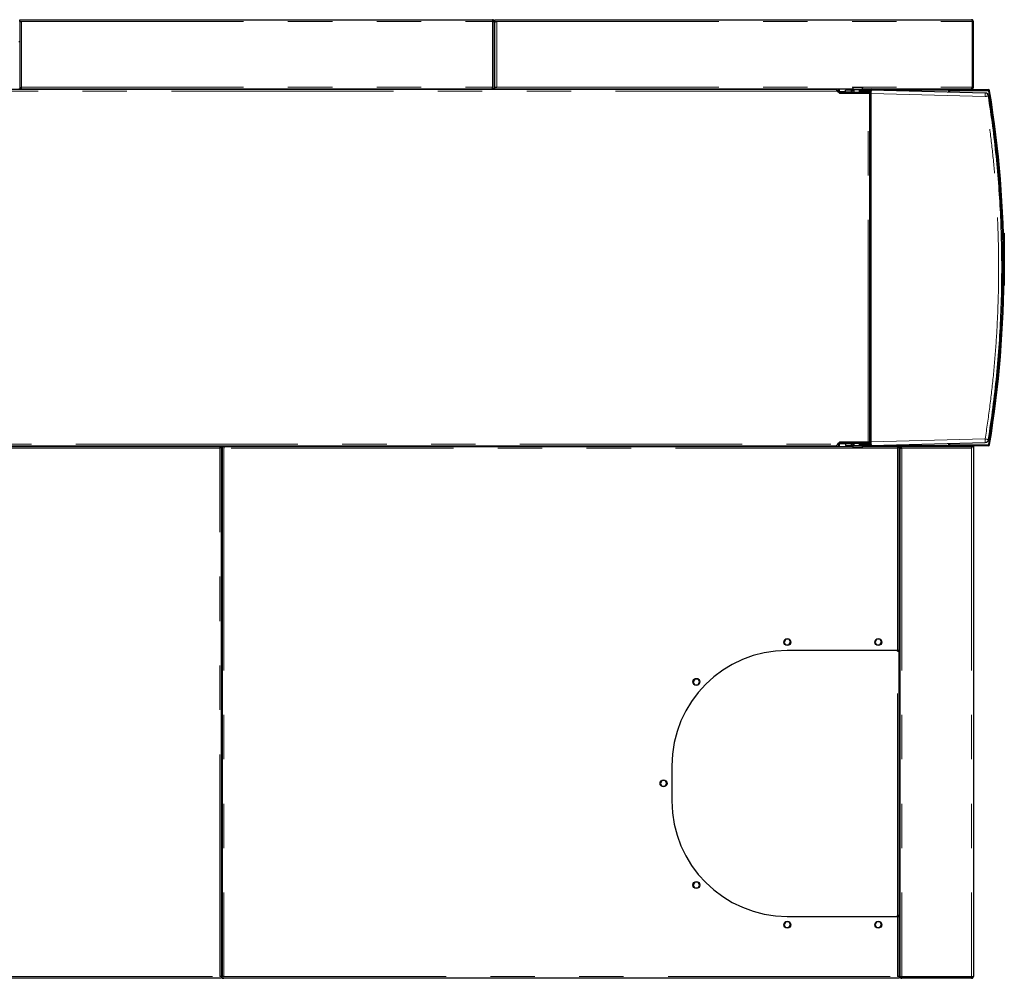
# Model space of a CAD drawing. Header units: millimetres. Extents: x 20 to 263, y 82 to 179.
# Tile 64 of 76: x 187 to 215, y 152 to 179. Entities that reach past the tile are written whole.
import ezdxf

# ---------------------------------------------------------------- set-up
doc = ezdxf.new("R2010")
doc.units = ezdxf.units.MM
doc.linetypes.add('PHANTOM', pattern=[12.7, 6.35, -1.27, 1.27, -1.27, 1.27, -1.27])

msp = doc.modelspace()

# ---------------------------------------------------------------- linework, layer by layer
at = {"color": 7, "linetype": 'Continuous', "lineweight": 25}
for p, q in [((187, 179.003), (187.05, 179.003)), ((187, 178.953), (187, 179.003)), ((187, 178.953), (187.05, 178.953)), ((187, 178.953), (187, 178.938)), ((187, 178.938), (187, 177.023)), ((187.025, 178.948), (187.025, 178.953)), ((187.05, 179.003), (200.52, 179.003)), ((200.52, 179.003), (200.52, 178.953)), ((200.57, 178.953), (200.545, 178.953)), ((200.545, 178.953), (200.545, 178.948)), ((200.57, 178.938), (200.57, 178.953)), ((200.57, 177.023), (200.57, 178.938)), ((200.59, 179.003), (200.64, 179.003)), ((200.59, 178.953), (200.59, 179.003)), ((200.59, 178.953), (200.64, 178.953)), ((200.59, 178.953), (200.59, 178.938)), ((200.59, 177.073), (200.59, 178.938)), ((200.615, 178.953), (200.615, 178.948)), ((200.64, 179.003), (214.22, 179.003)), ((214.238, 178.953), (214.238, 177.073)), ((214.27, 178.953), (214.245, 178.953)), ((214.245, 178.953), (214.245, 177.073)), ((214.27, 177.073), (214.27, 178.953)), ((200.571, 178.701), (200.57, 178.698)), ((200.589, 178.692), (200.57, 178.697)), ((200.589, 178.692), (200.59, 178.695)), ((187, 178.368), (186.98, 178.368)), ((200.59, 178.474), (200.57, 178.481)), ((200.59, 178.368), (200.57, 178.368)), ((210.342, 177.003), (163.175, 177.003)), ((186.98, 177.023), (187, 177.023)), ((187.05, 177.023), (187, 177.023)), ((187.05, 177.023), (187.05, 177.073)), ((187.05, 177.023), (200.52, 177.023)), ((188.406, 177.023), (188.406, 177.003)), ((188.458, 177.023), (188.458, 177.003)), ((188.562, 177.023), (188.562, 177.003)), ((188.614, 177.023), (188.614, 177.003)), ((198.406, 177.023), (198.406, 177.003)), ((198.458, 177.023), (198.458, 177.003)), ((198.562, 177.023), (198.562, 177.003)), ((198.614, 177.023), (198.614, 177.003)), ((200.52, 177.023), (200.52, 177.073)), ((200.57, 177.023), (200.52, 177.023)), ((200.57, 177.023), (200.59, 177.023)), ((200.59, 177.023), (200.59, 177.073)), ((200.59, 177.073), (200.64, 177.073)), ((200.59, 177.023), (210.824, 177.023)), ((201.676, 177.023), (201.676, 177.003)), ((201.728, 177.023), (201.728, 177.003)), ((201.832, 177.023), (201.832, 177.003)), ((201.884, 177.023), (201.884, 177.003)), ((209.676, 177.023), (209.676, 177.003)), ((209.728, 177.023), (209.728, 177.003)), ((209.832, 177.023), (209.832, 177.003)), ((209.884, 177.023), (209.884, 177.003)), ((210.236, 177.003), (210.236, 177.023)), ((210.428, 176.929), (210.367, 176.989)), ((210.387, 176.958), (210.455, 176.898)), ((210.41, 177.023), (210.41, 176.947)), ((210.424, 176.925), (210.428, 176.929)), ((210.43, 177.023), (210.43, 176.92)), ((210.445, 176.947), (210.445, 177.023)), ((210.445, 176.947), (210.445, 176.922)), ((210.445, 176.906), (210.445, 176.922)), ((210.461, 176.922), (210.445, 176.922)), ((210.461, 176.902), (210.451, 176.902)), ((210.455, 176.898), (211.261, 176.898)), ((210.461, 176.902), (210.461, 176.922)), ((211.291, 176.922), (210.461, 176.922)), ((211.291, 176.902), (210.461, 176.902)), ((210.609, 176.933), (210.609, 176.993)), ((210.789, 176.993), (210.609, 176.993)), ((210.789, 176.933), (210.609, 176.933)), ((210.789, 176.933), (210.789, 176.993)), ((210.789, 176.993), (210.799, 176.993)), ((210.799, 176.933), (210.789, 176.933)), ((210.799, 176.993), (210.799, 176.933)), ((210.806, 176.993), (210.799, 176.993)), ((210.799, 176.933), (210.806, 176.933)), ((210.806, 176.933), (210.806, 176.993)), ((210.806, 176.993), (210.853, 176.993)), ((210.853, 176.933), (210.806, 176.933)), ((210.824, 177.058), (210.828, 177.062)), ((210.824, 177.058), (210.824, 177.032)), ((211.103, 177.058), (210.824, 177.058)), ((210.824, 177.032), (210.824, 177.006)), ((210.824, 177.032), (210.824, 177.032)), ((210.824, 177.006), (210.828, 177.002)), ((210.824, 177.006), (211.104, 177.006)), ((210.828, 177.062), (211.099, 177.062)), ((211.1, 177.002), (210.828, 177.002)), ((210.853, 176.993), (210.853, 176.933)), ((210.853, 176.993), (210.854, 176.993)), ((210.854, 176.933), (210.853, 176.933)), ((210.854, 177.002), (210.854, 176.926)), ((210.854, 176.926), (210.858, 176.922)), ((210.854, 176.926), (211.074, 176.926)), ((210.964, 176.898), (210.964, 176.902)), ((211.016, 176.993), (211.01, 176.987)), ((211.014, 176.978), (211.01, 176.987)), ((211.01, 176.933), (211.01, 176.987)), ((211.01, 176.933), (211.013, 176.933)), ((211.013, 176.96), (211.014, 176.978)), ((211.013, 176.933), (211.013, 176.96)), ((211.013, 176.96), (211.349, 176.96)), ((211.349, 176.933), (211.013, 176.933)), ((211.349, 176.993), (211.016, 176.993)), ((211.07, 176.922), (211.074, 176.926)), ((211.074, 176.993), (211.074, 177.002)), ((211.074, 176.926), (211.074, 176.933)), ((211.099, 177.062), (211.103, 177.058)), ((211.1, 177.002), (211.104, 177.006)), ((211.103, 177.032), (211.103, 177.058)), ((211.103, 177.032), (211.104, 177.032)), ((211.104, 177.006), (211.104, 177.032)), ((211.104, 177.023), (214.206, 177.023)), ((211.145, 176.902), (211.144, 176.898)), ((211.156, 176.902), (211.156, 176.898)), ((211.23, 176.898), (211.23, 176.902)), ((211.261, 176.898), (211.306, 176.898)), ((211.291, 177.023), (211.291, 176.993)), ((211.291, 176.922), (211.291, 176.933)), ((211.291, 176.902), (211.291, 176.922)), ((211.306, 166.928), (211.306, 176.898)), ((211.306, 176.893), (211.335, 176.893)), ((211.319, 176.933), (211.319, 176.893)), ((211.335, 176.933), (211.335, 176.893)), ((214.607, 176.907), (211.349, 176.993)), ((211.349, 176.893), (211.349, 176.96)), ((211.349, 166.933), (211.349, 176.893)), ((213.549, 176.993), (213.549, 176.983)), ((213.549, 176.983), (213.561, 176.983)), ((213.561, 176.983), (213.57, 176.983)), ((213.562, 177.02), (213.562, 177.023)), ((213.57, 176.983), (213.57, 176.963)), ((213.57, 176.934), (213.57, 176.963)), ((213.59, 176.963), (213.59, 176.934)), ((213.59, 176.934), (213.59, 176.953)), ((213.61, 177.003), (214.695, 177.003)), ((214.695, 176.983), (213.61, 176.983)), ((213.62, 176.983), (214.683, 176.983)), ((214.206, 177.023), (214.22, 177.023)), ((214.22, 177.023), (214.22, 177.035)), ((214.245, 177.073), (214.27, 177.073)), ((214.683, 176.983), (214.723, 176.943)), ((215.134, 172.903), (215.154, 172.903)), ((215.134, 172.883), (215.134, 172.903)), ((215.134, 172.883), (215.134, 172.705)), ((215.154, 172.903), (215.154, 172.883)), ((215.154, 172.883), (215.154, 171.423)), ((215.079, 172.64), (215.079, 172.667)), ((215.079, 171.159), (215.079, 171.254)), ((215.154, 171.403), (215.14, 171.403)), ((215.154, 171.423), (215.154, 171.403)), ((163.175, 166.823), (210.342, 166.823)), ((173.46, 166.803), (192.72, 166.803)), ((192.72, 166.803), (192.72, 166.753)), ((192.72, 166.803), (192.77, 166.803)), ((192.77, 151.667), (192.77, 166.803)), ((192.79, 166.803), (192.79, 151.667)), ((192.79, 166.803), (192.84, 166.803)), ((192.84, 166.803), (210.824, 166.803)), ((192.84, 166.803), (192.84, 166.753)), ((210.136, 166.803), (210.136, 166.823)), ((210.367, 166.836), (210.428, 166.896)), ((210.455, 166.928), (210.387, 166.868)), ((210.41, 166.878), (210.41, 166.803)), ((210.428, 166.896), (210.424, 166.9)), ((210.43, 166.905), (210.43, 166.803)), ((210.445, 166.903), (210.445, 166.919)), ((210.445, 166.903), (210.461, 166.903)), ((210.445, 166.903), (210.445, 166.878)), ((210.445, 166.803), (210.445, 166.878)), ((210.451, 166.923), (210.461, 166.923)), ((211.261, 166.928), (210.455, 166.928)), ((210.461, 166.923), (210.461, 166.903)), ((210.461, 166.923), (211.291, 166.923)), ((210.461, 166.903), (211.291, 166.903)), ((210.609, 166.893), (210.609, 166.833)), ((210.609, 166.893), (210.789, 166.893)), ((210.609, 166.833), (210.789, 166.833)), ((210.789, 166.833), (210.789, 166.893)), ((210.789, 166.893), (210.799, 166.893)), ((210.799, 166.833), (210.789, 166.833)), ((210.799, 166.893), (210.799, 166.833)), ((210.806, 166.893), (210.799, 166.893)), ((210.799, 166.833), (210.806, 166.833)), ((210.806, 166.833), (210.806, 166.893)), ((210.806, 166.893), (210.853, 166.893)), ((210.853, 166.833), (210.806, 166.833)), ((210.828, 166.823), (210.824, 166.819)), ((210.824, 166.819), (210.824, 166.793)), ((211.104, 166.819), (210.824, 166.819)), ((210.824, 166.793), (210.824, 166.767)), ((210.824, 166.793), (210.824, 166.793)), ((210.824, 166.767), (211.103, 166.767)), ((210.828, 166.763), (210.824, 166.767)), ((210.828, 166.823), (211.1, 166.823)), ((211.099, 166.763), (210.828, 166.763)), ((210.853, 166.833), (210.853, 166.893)), ((210.853, 166.893), (210.854, 166.893)), ((210.854, 166.833), (210.853, 166.833)), ((210.858, 166.903), (210.854, 166.899)), ((210.854, 166.899), (210.854, 166.823)), ((211.074, 166.899), (210.854, 166.899)), ((210.964, 166.928), (210.964, 166.923)), ((211.01, 166.838), (211.01, 166.893)), ((211.013, 166.893), (211.01, 166.893)), ((211.01, 166.838), (211.014, 166.848)), ((211.01, 166.838), (211.016, 166.833)), ((211.013, 166.865), (211.013, 166.893)), ((211.013, 166.893), (211.349, 166.893)), ((211.349, 166.865), (211.013, 166.865)), ((211.014, 166.848), (211.013, 166.865)), ((211.016, 166.833), (211.349, 166.833)), ((211.074, 166.899), (211.07, 166.903)), ((211.074, 166.893), (211.074, 166.899)), ((211.074, 166.823), (211.074, 166.833)), ((211.103, 166.767), (211.099, 166.763)), ((211.104, 166.819), (211.1, 166.823)), ((211.104, 166.793), (211.103, 166.793)), ((211.103, 166.767), (211.103, 166.793)), ((211.104, 166.793), (211.104, 166.819)), ((211.104, 166.803), (212.1, 166.803)), ((211.156, 166.923), (211.156, 166.928)), ((211.23, 166.923), (211.23, 166.928)), ((211.306, 166.928), (211.261, 166.928)), ((211.291, 166.923), (211.291, 166.903)), ((211.291, 166.893), (211.291, 166.903)), ((211.291, 166.833), (211.291, 166.803)), ((211.335, 166.933), (211.306, 166.933)), ((211.319, 166.933), (211.319, 166.893)), ((211.335, 166.933), (211.335, 166.893)), ((211.349, 166.865), (211.349, 166.933)), ((211.349, 166.833), (214.607, 166.918)), ((212.1, 166.803), (212.1, 166.753)), ((212.1, 166.803), (212.15, 166.803)), ((212.15, 160.973), (212.15, 166.803)), ((212.15, 166.803), (212.209, 166.803)), ((212.17, 166.763), (212.195, 166.763)), ((212.17, 166.763), (212.17, 151.661)), ((212.209, 166.803), (214.206, 166.803)), ((212.209, 166.803), (212.209, 166.778)), ((213.549, 166.843), (213.549, 166.833)), ((213.561, 166.843), (213.549, 166.843)), ((213.57, 166.843), (213.561, 166.843)), ((213.562, 166.803), (213.562, 166.805)), ((213.57, 166.863), (213.57, 166.891)), ((213.57, 166.863), (213.57, 166.843)), ((213.59, 166.873), (213.59, 166.891)), ((213.59, 166.891), (213.59, 166.863)), ((213.61, 166.843), (214.695, 166.843)), ((214.695, 166.823), (213.61, 166.823)), ((214.683, 166.843), (213.62, 166.843)), ((214.22, 166.803), (214.206, 166.803)), ((214.215, 166.778), (214.22, 166.778)), ((214.22, 166.803), (214.22, 166.753)), ((214.22, 166.803), (214.27, 166.803)), ((214.27, 166.803), (214.27, 166.753)), ((214.27, 166.753), (214.27, 151.653)), ((214.723, 166.883), (214.683, 166.843)), ((212.15, 166.503), (212.17, 166.503)), ((192.79, 166.383), (192.77, 166.383)), ((192.79, 166.303), (192.77, 166.303)), ((212.15, 165.406), (212.17, 165.406)), ((212.15, 165.355), (212.17, 165.355)), ((212.15, 165.251), (212.17, 165.251)), ((212.15, 165.199), (212.17, 165.199)), ((212.15, 162.186), (212.17, 162.186)), ((212.15, 162.135), (212.17, 162.135)), ((212.15, 162.031), (212.17, 162.031)), ((212.15, 161.979), (212.17, 161.979)), ((208.904, 161.293), (208.859, 161.215)), ((208.859, 161.215), (208.9, 161.133)), ((208.9, 161.133), (208.996, 161.133)), ((209, 161.293), (208.904, 161.293)), ((208.996, 161.133), (209.041, 161.21)), ((209.041, 161.21), (209, 161.293)), ((211.504, 161.293), (211.459, 161.215)), ((211.459, 161.215), (211.5, 161.133)), ((211.5, 161.133), (211.596, 161.133)), ((211.6, 161.293), (211.504, 161.293)), ((211.596, 161.133), (211.641, 161.21)), ((211.641, 161.21), (211.6, 161.293)), ((212.1, 160.973), (208.95, 160.973)), ((212.15, 160.973), (212.1, 160.973)), ((212.1, 160.953), (212.1, 160.973)), ((212.1, 160.953), (212.15, 160.953)), ((212.15, 153.393), (212.15, 160.953)), ((206.304, 160.155), (206.259, 160.078)), ((206.259, 160.078), (206.3, 159.995)), ((206.3, 159.995), (206.396, 159.995)), ((206.4, 160.155), (206.304, 160.155)), ((206.396, 159.995), (206.441, 160.072)), ((206.441, 160.072), (206.4, 160.155)), ((212.15, 159.058), (212.17, 159.058)), ((212.15, 159.048), (212.17, 159.048)), ((212.15, 158.568), (212.17, 158.568)), ((212.17, 158.554), (212.15, 158.554)), ((205.65, 157.673), (205.65, 156.673)), ((212.15, 157.811), (212.17, 157.811)), ((212.17, 157.771), (212.15, 157.771)), ((205.364, 157.253), (205.319, 157.175)), ((205.319, 157.175), (205.36, 157.093)), ((205.46, 157.253), (205.364, 157.253)), ((205.456, 157.093), (205.501, 157.17)), ((205.501, 157.17), (205.46, 157.253)), ((205.36, 157.093), (205.456, 157.093)), ((212.15, 156.991), (212.17, 156.991)), ((212.17, 156.951), (212.15, 156.951)), ((212.15, 156.171), (212.17, 156.171)), ((212.17, 156.131), (212.15, 156.131)), ((212.15, 155.351), (212.17, 155.351)), ((212.17, 155.311), (212.15, 155.311)), ((206.304, 154.35), (206.259, 154.273)), ((206.4, 154.35), (206.304, 154.35)), ((206.441, 154.267), (206.4, 154.35)), ((212.15, 154.531), (212.17, 154.531)), ((212.17, 154.491), (212.15, 154.491)), ((206.259, 154.273), (206.3, 154.19)), ((206.3, 154.19), (206.396, 154.19)), ((206.396, 154.19), (206.441, 154.267)), ((212.15, 153.754), (212.17, 153.754)), ((212.17, 153.734), (212.15, 153.734)), ((212.15, 153.711), (212.17, 153.711)), ((212.17, 153.694), (212.15, 153.694)), ((208.904, 153.213), (208.859, 153.135)), ((209, 153.213), (208.904, 153.213)), ((208.95, 153.373), (212.1, 153.373)), ((209.041, 153.13), (209, 153.213)), ((211.504, 153.213), (211.459, 153.135)), ((211.6, 153.213), (211.504, 153.213)), ((211.641, 153.13), (211.6, 153.213)), ((212.1, 153.373), (212.1, 153.393)), ((212.15, 153.393), (212.1, 153.393)), ((212.1, 153.373), (212.15, 153.373)), ((212.15, 151.667), (212.15, 153.373)), ((212.15, 153.214), (212.17, 153.214)), ((208.859, 153.135), (208.9, 153.053)), ((208.9, 153.053), (208.996, 153.053)), ((208.996, 153.053), (209.041, 153.13)), ((211.459, 153.135), (211.5, 153.053)), ((211.5, 153.053), (211.596, 153.053)), ((211.596, 153.053), (211.641, 153.13)), ((212.17, 153.123), (212.15, 153.123)), ((212.15, 153.003), (212.17, 153.003)), ((192.77, 152.382), (192.79, 152.382)), ((192.79, 152.243), (192.77, 152.243)), ((212.17, 152.243), (212.15, 152.243)), ((212.15, 152.013), (212.17, 152.013)), ((212.15, 151.923), (212.17, 151.923)), ((212.15, 151.833), (212.17, 151.833)), ((192.72, 151.603), (173.46, 151.603)), ((192.77, 151.653), (192.72, 151.653)), ((192.77, 151.603), (192.72, 151.603)), ((192.745, 151.653), (192.745, 151.657)), ((192.77, 151.653), (192.77, 151.667)), ((192.77, 151.653), (192.77, 151.603)), ((192.79, 151.667), (192.79, 151.653)), ((192.79, 151.603), (192.79, 151.653)), ((192.79, 151.653), (192.84, 151.653)), ((192.79, 151.603), (192.84, 151.603)), ((212.1, 151.603), (192.84, 151.603)), ((212.15, 151.653), (212.1, 151.653)), ((212.15, 151.603), (212.1, 151.603)), ((212.15, 151.653), (212.15, 151.667)), ((212.15, 151.653), (212.15, 151.603)), ((212.17, 151.653), (212.17, 151.661)), ((212.182, 151.653), (212.17, 151.653)), ((214.22, 151.642), (212.22, 151.642)), ((212.22, 151.628), (212.22, 151.603)), ((214.22, 151.628), (212.22, 151.628)), ((214.22, 151.603), (212.22, 151.603)), ((212.345, 151.628), (212.345, 151.642)), ((214.085, 151.628), (214.085, 151.642)), ((214.22, 151.628), (214.22, 151.642)), ((214.22, 151.603), (214.22, 151.628))]:
    msp.add_line(p, q, dxfattribs=at)
at = {"color": 8, "linetype": 'PHANTOM', "lineweight": 18}
for p, q in [((187.05, 178.953), (200.52, 178.953)), ((187.05, 178.953), (187.05, 177.073)), ((200.52, 177.073), (200.52, 178.953)), ((200.64, 178.953), (214.238, 178.953)), ((200.64, 178.953), (200.64, 177.073)), ((200.57, 178.642), (200.59, 178.637)), ((200.57, 178.514), (200.59, 178.507)), ((200.581, 178.385), (200.581, 178.368)), ((210.387, 176.958), (163.205, 176.958)), ((187.05, 177.073), (200.52, 177.073)), ((200.64, 177.073), (214.238, 177.073)), ((210.609, 176.947), (210.445, 176.947)), ((211.261, 166.928), (211.261, 176.898)), ((211.335, 176.893), (211.335, 166.933)), ((211.349, 176.993), (213.549, 176.993)), ((211.349, 176.893), (214.607, 176.807)), ((213.561, 176.935), (213.561, 176.983)), ((215.154, 172.883), (215.134, 172.883)), ((215.141, 171.423), (215.154, 171.423)), ((211.349, 166.933), (214.607, 167.018)), ((163.205, 166.868), (210.387, 166.868)), ((192.72, 166.753), (173.46, 166.753)), ((192.72, 151.653), (192.72, 166.753)), ((192.77, 166.798), (192.79, 166.798)), ((192.84, 166.753), (192.84, 151.653)), ((212.1, 166.753), (192.84, 166.753)), ((210.445, 166.878), (210.609, 166.878)), ((213.549, 166.833), (211.349, 166.833)), ((212.1, 160.973), (212.1, 166.753)), ((212.15, 166.763), (212.17, 166.763)), ((212.195, 166.763), (212.217, 166.763)), ((214.22, 166.753), (212.22, 166.753)), ((212.22, 166.753), (212.22, 151.642)), ((213.561, 166.843), (213.561, 166.89)), ((214.22, 166.753), (214.22, 151.642)), ((212.1, 153.393), (212.1, 160.953)), ((212.15, 158.983), (212.17, 158.983)), ((212.1, 151.653), (212.1, 153.373)), ((212.17, 153.279), (212.15, 153.279)), ((192.79, 152.323), (192.771, 152.323)), ((212.17, 152.323), (212.15, 152.323)), ((173.46, 151.653), (192.72, 151.653)), ((192.84, 151.653), (212.1, 151.653))]:
    msp.add_line(p, q, dxfattribs=at)
at = {"color": 7, "linetype": 'Continuous', "lineweight": 25}
for centre in [(208.95, 161.213), (211.55, 161.213), (206.35, 160.075), (205.41, 157.173), (206.35, 154.27), (208.95, 153.133), (211.55, 153.133)]:
    msp.add_circle(centre, 0.1, dxfattribs=at)
for centre, radius, start, end in [((200.32, 177.723), 1.01, 74.4861, 75.6224), ((200.595, 178.433), 0.025, 180, 258.463), ((200.595, 178.433), 0.05, 240, 264.2608), ((211.379, 176.993), 0.0595, 150.4348, 180.6188), ((211.362, 176.996), 0.0273, 98.1739, 186.3207), ((213.58, 176.994), 0.0316, 125.4149, 182.4848), ((213.61, 176.963), 0.04, 90, 180), ((213.62, 176.953), 0.03, 90, 180), ((213.61, 176.963), 0.02, 90, 180), ((214.605, 176.807), 0.1, 8.9911, 88.5), ((214.695, 176.963), 0.04, 9.2609, 90), ((214.695, 176.963), 0.02, 9.2609, 90), ((183.724, 171.913), 31.4, 350.7391, 9.2609), ((183.728, 171.913), 31.4, 350.782, 9.218), ((183.724, 171.913), 31.42, 350.7391, 9.2609), ((214.605, 167.018), 0.1, 271.5, 351.0089), ((211.379, 166.832), 0.0595, 179.3831, 209.563), ((211.362, 166.83), 0.0273, 173.6796, 261.8253), ((213.58, 166.831), 0.0316, 177.5157, 234.5846), ((213.61, 166.863), 0.04, 180, 270), ((213.62, 166.873), 0.03, 180, 270), ((213.61, 166.863), 0.02, 180, 270), ((214.695, 166.863), 0.02, 270, 350.7391), ((214.695, 166.863), 0.04, 270, 350.7391), ((208.95, 157.673), 3.3, 90, 180), ((208.95, 156.673), 3.3, 180, 270), ((192.795, 152.318), 0.05, 95.7392, 120), ((192.795, 152.318), 0.025, 101.537, 180), ((192.795, 152.173), 0.05, 95.7392, 120), ((192.795, 152.173), 0.025, 101.537, 180), ((212.175, 152.173), 0.05, 95.7392, 120), ((212.175, 152.173), 0.025, 101.537, 180)]:
    msp.add_arc(centre, radius, start, end, dxfattribs=at)
at = {"color": 8, "linetype": 'PHANTOM', "lineweight": 18}
for centre, start, end in [((213.652, 176.857), 357.0055, 2.9945), ((213.652, 166.968), 357.0056, 2.9944)]:
    msp.add_arc(centre, 0.957, start, end, dxfattribs=at)
at = {"color": 7, "linetype": 'Continuous', "lineweight": 25}
for points, knots in [([(187, 178.938), (187.001, 178.939), (187.002, 178.941), (187.011, 178.945), (187.024, 178.948), (187.038, 178.95), (187.047, 178.952), (187.05, 178.953)], [0, 0, 0, 0, 0.218171, 0.436328, 0.654489, 0.87265, 1, 1, 1, 1]), ([(200.57, 178.953), (200.569, 178.958), (200.568, 178.97), (200.559, 178.985), (200.546, 178.996), (200.532, 179.002), (200.523, 179.002), (200.52, 179.003)], [0, 0, 0, 0, 0.21815, 0.436316, 0.654489, 0.872651, 1, 1, 1, 1]), ([(200.545, 178.953), (200.545, 178.956), (200.544, 178.962), (200.539, 178.969), (200.532, 178.975), (200.525, 178.977), (200.521, 178.978), (200.52, 178.978)], [0, 0, 0, 0, 0.228375, 0.456756, 0.685061, 0.913327, 1, 1, 1, 1]), ([(200.52, 178.953), (200.526, 178.952), (200.537, 178.949), (200.552, 178.946), (200.564, 178.943), (200.569, 178.941), (200.57, 178.939), (200.57, 178.938)], [0, 0, 0, 0, 0.218155, 0.43631, 0.654492, 0.872651, 1, 1, 1, 1]), ([(200.59, 178.938), (200.591, 178.939), (200.592, 178.941), (200.601, 178.945), (200.614, 178.948), (200.628, 178.95), (200.637, 178.952), (200.64, 178.953)], [0, 0, 0, 0, 0.218173, 0.43633, 0.654503, 0.87265, 1, 1, 1, 1]), ([(214.22, 179.003), (214.221, 179.002), (214.224, 179.001), (214.228, 178.992), (214.232, 178.978), (214.235, 178.965), (214.237, 178.956), (214.238, 178.953)], [0, 0, 0, 0, 0.220235, 0.44049, 0.66073, 0.880981, 1, 1, 1, 1]), ([(214.27, 178.953), (214.269, 178.958), (214.268, 178.97), (214.259, 178.985), (214.246, 178.996), (214.232, 179.002), (214.223, 179.002), (214.22, 179.003)], [0, 0, 0, 0, 0.220225, 0.440474, 0.660724, 0.880973, 1, 1, 1, 1]), ([(214.245, 178.953), (214.245, 178.956), (214.244, 178.962), (214.239, 178.969), (214.235, 178.972), (214.233, 178.974)], [0, 0, 0, 0, 0.364382, 0.728766, 1, 1, 1, 1]), ([(214.245, 178.953), (214.245, 178.951), (214.244, 178.949), (214.241, 178.947), (214.238, 178.946), (214.238, 178.946)], [0, 0, 0, 0, 0.469575, 0.939145, 1, 1, 1, 1]), ([(210.342, 177.003), (210.345, 177.002), (210.353, 177), (210.364, 176.99), (210.375, 176.975), (210.383, 176.963), (210.387, 176.958)], [0, 0, 0, 0, 0.250002, 0.499996, 0.750003, 1, 1, 1, 1]), ([(210.367, 176.989), (210.365, 176.991), (210.361, 176.995), (210.355, 176.998), (210.353, 176.999)], [0, 0, 0, 0, 0.5012091, 1, 1, 1, 1]), ([(210.445, 176.922), (210.444, 176.922), (210.44, 176.922), (210.436, 176.923), (210.431, 176.926), (210.429, 176.928), (210.428, 176.929)], [0, 0, 0, 0, 0.250002, 0.500003, 0.75, 1, 1, 1, 1]), ([(211.349, 176.993), (211.349, 176.992), (211.349, 176.991), (211.349, 176.984), (211.349, 176.974), (211.349, 176.965), (211.349, 176.96)], [0, 0, 0, 0, 0.260163, 0.513561, 0.760152, 1, 1, 1, 1]), ([(214.238, 177.073), (214.235, 177.066), (214.23, 177.054), (214.223, 177.038), (214.216, 177.027), (214.21, 177.023), (214.207, 177.023), (214.206, 177.023)], [0, 0, 0, 0, 0.231968, 0.463998, 0.696039, 0.928078, 1, 1, 1, 1]), ([(214.22, 177.023), (214.226, 177.023), (214.238, 177.024), (214.254, 177.035), (214.265, 177.049), (214.27, 177.063), (214.27, 177.071), (214.27, 177.073)], [0, 0, 0, 0, 0.231967, 0.464009, 0.696061, 0.928103, 1, 1, 1, 1]), ([(214.228, 177.049), (214.228, 177.049), (214.233, 177.05), (214.239, 177.055), (214.244, 177.064), (214.245, 177.07), (214.245, 177.073)], [0, 0, 0, 0, 0.059003, 0.407463, 0.756124, 1, 1, 1, 1]), ([(214.234, 177.064), (214.236, 177.064), (214.24, 177.064), (214.242, 177.065), (214.244, 177.065)], [0, 0, 0, 0, 0.466949, 1, 1, 1, 1]), ([(214.235, 177.066), (214.236, 177.067), (214.24, 177.068), (214.244, 177.07), (214.245, 177.072), (214.245, 177.073)], [0, 0, 0, 0, 0.126207, 0.5631, 1, 1, 1, 1]), ([(214.703, 167.002), (214.749, 167.306), (214.84, 167.914), (214.942, 168.829), (215.019, 169.747), (215.069, 170.665), (215.092, 171.584), (215.088, 172.486), (215.06, 173.37), (215.008, 174.236), (214.931, 175.1), (214.832, 175.963), (214.746, 176.536), (214.703, 176.823)], [0, 0, 0, 0, 0.09349, 0.1869078, 0.2802538, 0.3735278, 0.46673, 0.5598904, 0.6477848, 0.735743, 0.8237648, 0.9118505, 1, 1, 1, 1]), ([(210.387, 166.868), (210.383, 166.862), (210.375, 166.85), (210.364, 166.835), (210.353, 166.825), (210.345, 166.823), (210.342, 166.823)], [0, 0, 0, 0, 0.249988, 0.500001, 0.749998, 1, 1, 1, 1]), ([(210.353, 166.826), (210.355, 166.827), (210.361, 166.83), (210.365, 166.834), (210.367, 166.836)], [0, 0, 0, 0, 0.498775, 1, 1, 1, 1]), ([(210.428, 166.896), (210.429, 166.897), (210.431, 166.899), (210.436, 166.902), (210.44, 166.903), (210.444, 166.903), (210.445, 166.903)], [0, 0, 0, 0, 0.250001, 0.5, 0.749996, 1, 1, 1, 1]), ([(211.349, 166.865), (211.349, 166.861), (211.349, 166.851), (211.349, 166.841), (211.349, 166.834), (211.349, 166.833), (211.349, 166.833)], [0, 0, 0, 0, 0.239849, 0.486439, 0.739837, 1, 1, 1, 1]), ([(212.17, 166.763), (212.171, 166.763), (212.172, 166.761), (212.184, 166.758), (212.2, 166.755), (212.213, 166.753), (212.22, 166.753)], [0, 0, 0, 0, 0.250011, 0.500014, 0.750008, 1, 1, 1, 1]), ([(212.195, 166.763), (212.195, 166.763), (212.196, 166.761), (212.202, 166.758), (212.21, 166.755), (212.217, 166.753), (212.22, 166.753)], [0, 0, 0, 0, 0.25001, 0.500013, 0.750007, 1, 1, 1, 1]), ([(212.22, 166.753), (212.219, 166.759), (212.217, 166.772), (212.215, 166.789), (212.212, 166.8), (212.21, 166.802), (212.209, 166.803)], [0, 0, 0, 0, 0.249994, 0.499985, 0.749988, 1, 1, 1, 1]), ([(212.22, 166.753), (212.219, 166.756), (212.217, 166.762), (212.215, 166.771), (212.212, 166.776), (212.21, 166.777), (212.209, 166.778)], [0, 0, 0, 0, 0.250007, 0.499985, 0.749987, 1, 1, 1, 1]), ([(214.206, 166.803), (214.207, 166.802), (214.209, 166.801), (214.212, 166.792), (214.215, 166.779), (214.218, 166.765), (214.219, 166.756), (214.22, 166.753)], [0, 0, 0, 0, 0.218168, 0.436323, 0.654493, 0.872652, 1, 1, 1, 1]), ([(192.77, 151.667), (192.769, 151.666), (192.768, 151.664), (192.759, 151.661), (192.746, 151.657), (192.732, 151.655), (192.723, 151.653), (192.72, 151.653)], [0, 0, 0, 0, 0.218175, 0.436328, 0.654491, 0.872653, 1, 1, 1, 1]), ([(192.84, 151.653), (192.834, 151.654), (192.823, 151.656), (192.808, 151.659), (192.796, 151.662), (192.791, 151.664), (192.79, 151.666), (192.79, 151.667)], [0, 0, 0, 0, 0.218144, 0.436309, 0.654485, 0.872647, 1, 1, 1, 1]), ([(212.15, 151.667), (212.149, 151.666), (212.148, 151.664), (212.139, 151.661), (212.126, 151.657), (212.112, 151.655), (212.103, 151.653), (212.1, 151.653)], [0, 0, 0, 0, 0.218173, 0.436325, 0.654493, 0.872654, 1, 1, 1, 1]), ([(212.22, 151.642), (212.214, 151.643), (212.203, 151.646), (212.187, 151.65), (212.176, 151.654), (212.171, 151.658), (212.17, 151.66), (212.17, 151.661)], [0, 0, 0, 0, 0.221092, 0.442201, 0.663311, 0.884427, 1, 1, 1, 1]), ([(212.17, 151.653), (212.171, 151.646), (212.172, 151.634), (212.182, 151.618), (212.197, 151.607), (212.21, 151.603), (212.218, 151.603), (212.22, 151.603)], [0, 0, 0, 0, 0.232296, 0.464693, 0.697077, 0.929468, 1, 1, 1, 1]), ([(212.195, 151.653), (212.195, 151.649), (212.196, 151.642), (212.203, 151.634), (212.211, 151.628), (212.217, 151.628), (212.22, 151.628)], [0, 0, 0, 0, 0.249333, 0.52808, 0.806891, 1, 1, 1, 1]), ([(212.21, 151.644), (212.211, 151.64), (212.212, 151.635), (212.212, 151.63), (212.213, 151.629)], [0, 0, 0, 0, 0.656485, 1, 1, 1, 1]), ([(212.212, 151.644), (212.212, 151.644), (212.213, 151.64), (212.215, 151.635), (212.217, 151.629), (212.219, 151.628), (212.22, 151.628)], [0, 0, 0, 0, 0.0273867, 0.3515992, 0.6757991, 1, 1, 1, 1]), ([(214.085, 151.628), (214.102, 151.628), (214.124, 151.629), (214.143, 151.639), (214.146, 151.642)], [0, 0, 0, 0, 0.7893, 1, 1, 1, 1]), ([(214.27, 151.653), (214.269, 151.652), (214.268, 151.65), (214.256, 151.647), (214.24, 151.644), (214.227, 151.643), (214.22, 151.642)], [0, 0, 0, 0, 0.250012, 0.500014, 0.75001, 1, 1, 1, 1]), ([(214.22, 151.603), (214.227, 151.603), (214.24, 151.605), (214.256, 151.616), (214.268, 151.633), (214.269, 151.646), (214.27, 151.653)], [0, 0, 0, 0, 0.250005, 0.500002, 0.750012, 1, 1, 1, 1]), ([(214.22, 151.628), (214.223, 151.628), (214.23, 151.629), (214.238, 151.635), (214.243, 151.64), (214.243, 151.644), (214.244, 151.645)], [0, 0, 0, 0, 0.310007, 0.6199934, 0.9300104, 1, 1, 1, 1])]:
    msp.add_open_spline(points, degree=3, knots=knots, dxfattribs=at)
at = {"color": 8, "linetype": 'PHANTOM', "lineweight": 18}
for points, knots in [([(214.607, 176.807), (214.619, 176.809), (214.639, 176.812), (214.661, 176.816), (214.676, 176.818), (214.688, 176.82), (214.7, 176.822), (214.702, 176.823), (214.703, 176.823)], [0, 0, 0, 0, 0.2398127, 0.3845712, 0.4999936, 0.6314047, 0.7601875, 1, 1, 1, 1]), ([(214.607, 167.018), (214.652, 167.32), (214.743, 167.924), (214.845, 168.835), (214.922, 169.749), (214.972, 170.666), (214.995, 171.584), (214.991, 172.486), (214.962, 173.369), (214.91, 174.233), (214.834, 175.095), (214.735, 175.953), (214.65, 176.523), (214.607, 176.807)], [0, 0, 0, 0, 0.093197, 0.186367, 0.279671, 0.373138, 0.466603, 0.560103, 0.648221, 0.736356, 0.824281, 0.912126, 1, 1, 1, 1]), ([(214.607, 167.018), (214.619, 167.016), (214.639, 167.013), (214.661, 167.009), (214.676, 167.007), (214.688, 167.005), (214.7, 167.003), (214.702, 167.002), (214.703, 167.002)], [0, 0, 0, 0, 0.239812, 0.384575, 0.499994, 0.631405, 0.760188, 1, 1, 1, 1])]:
    msp.add_open_spline(points, degree=3, knots=knots, dxfattribs=at)

doc.saveas('drawing.dxf')
